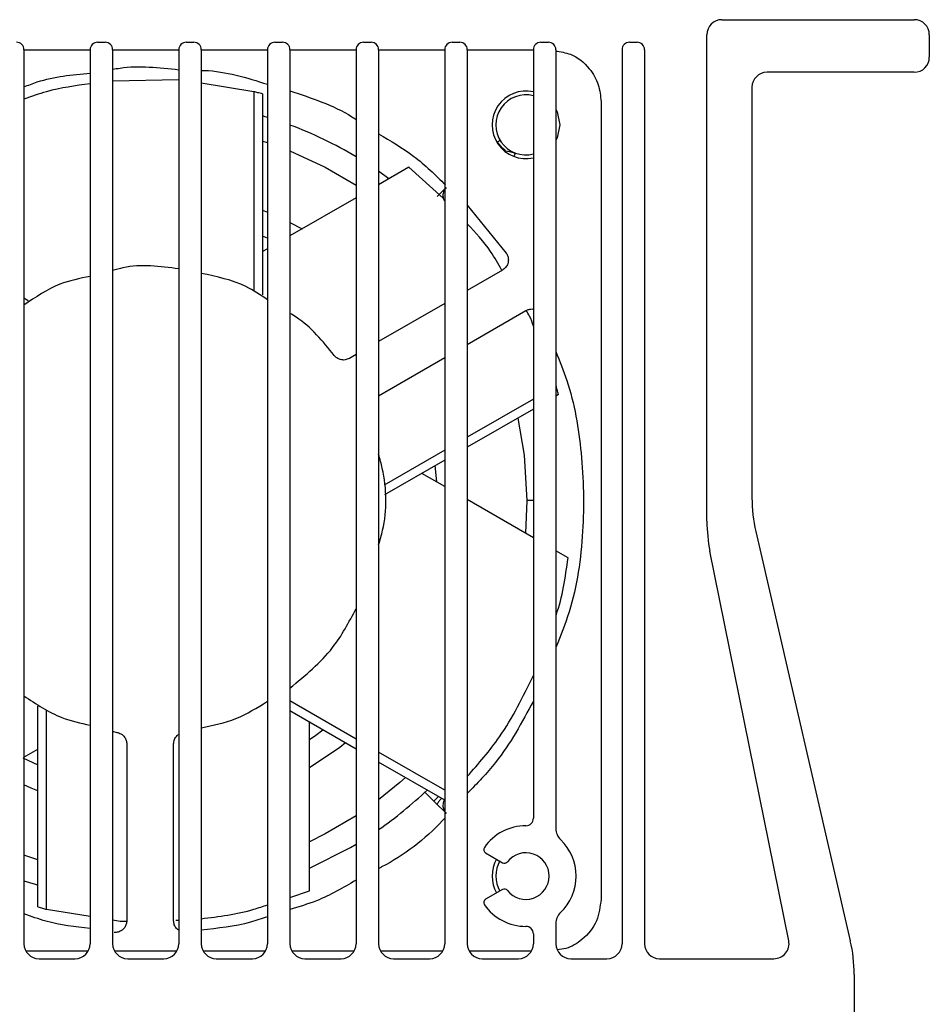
# Model space of a CAD drawing. Header units: millimetres. Extents: x -0.66 to 0.91, y -0.4 to 0.64.
# Tile 72 of 171: x 0.148 to 0.2086, y 0.5691 to 0.6346. Entities that reach past the tile are written whole.
import ezdxf

# ---------------------------------------------------------------- set-up
doc = ezdxf.new("R2010")
doc.units = ezdxf.units.MM
doc.layers.add('FORMAT', color=7, linetype='Continuous')

msp = doc.modelspace()

# ---------------------------------------------------------------- linework, layer by layer
at = {"layer": 'FORMAT', "color": 7, "linetype": 'Continuous', "lineweight": 25}
for p, q in [((0.194771, 0.634608), (0.207571, 0.634608)), ((0.153221, 0.633108), (0.153721, 0.633108)), ((0.159121, 0.633108), (0.159621, 0.633108)), ((0.165021, 0.633108), (0.165521, 0.633108)), ((0.170921, 0.633108), (0.171421, 0.633108)), ((0.176821, 0.633108), (0.177321, 0.633108)), ((0.182721, 0.633108), (0.183221, 0.633108)), ((0.188621, 0.633108), (0.189121, 0.633108)), ((0.193771, 0.60122), (0.193771, 0.633608)), ((0.208571, 0.633608), (0.208571, 0.632108)), ((0.148321, 0.632612), (0.152721, 0.632612)), ((0.148321, 0.632608), (0.148321, 0.573108)), ((0.152721, 0.632608), (0.152721, 0.573108)), ((0.154221, 0.632612), (0.158621, 0.632612)), ((0.154221, 0.632608), (0.154221, 0.573108)), ((0.158621, 0.632608), (0.158621, 0.573108)), ((0.160121, 0.632612), (0.164521, 0.632612)), ((0.160121, 0.632608), (0.160121, 0.573108)), ((0.164521, 0.632608), (0.164521, 0.573108)), ((0.166021, 0.632612), (0.170421, 0.632612)), ((0.166021, 0.632608), (0.166021, 0.573108)), ((0.170421, 0.632608), (0.170421, 0.573108)), ((0.171921, 0.632612), (0.176321, 0.632612)), ((0.171921, 0.632608), (0.171921, 0.573108)), ((0.176321, 0.632608), (0.176321, 0.573108)), ((0.177821, 0.632612), (0.182221, 0.632612)), ((0.177821, 0.632608), (0.177821, 0.573108)), ((0.182221, 0.632608), (0.182221, 0.581458)), ((0.183721, 0.632608), (0.183721, 0.580758)), ((0.188121, 0.632608), (0.188121, 0.573108)), ((0.189621, 0.632608), (0.189621, 0.573108)), ((0.207571, 0.631108), (0.197771, 0.631108)), ((0.158621, 0.630604), (0.154221, 0.630524)), ((0.163625, 0.629815), (0.160121, 0.630381)), ((0.163625, 0.629815), (0.163625, 0.61659)), ((0.196771, 0.630108), (0.196771, 0.602787)), ((0.164199, 0.629663), (0.164199, 0.616292)), ((0.186725, 0.62915), (0.186725, 0.576066)), ((0.164199, 0.626531), (0.164521, 0.626428)), ((0.173927, 0.624786), (0.171921, 0.623627)), ((0.176223, 0.622735), (0.173927, 0.624786)), ((0.172607, 0.624023), (0.171921, 0.624516)), ((0.175829, 0.622847), (0.176321, 0.623339)), ((0.170421, 0.622761), (0.166021, 0.620221)), ((0.177821, 0.622261), (0.180416, 0.619065)), ((0.164199, 0.621926), (0.164521, 0.621798)), ((0.166021, 0.621118), (0.16683, 0.620688)), ((0.164521, 0.620059), (0.164199, 0.620199)), ((0.164521, 0.619355), (0.164199, 0.619169)), ((0.180166, 0.617944), (0.177821, 0.61659)), ((0.148321, 0.616092), (0.148608, 0.615926)), ((0.176321, 0.615724), (0.171921, 0.613184)), ((0.177821, 0.612989), (0.181725, 0.615243)), ((0.170421, 0.612318), (0.169976, 0.612061)), ((0.171921, 0.609583), (0.176321, 0.612123)), ((0.183736, 0.610232), (0.183721, 0.610224)), ((0.183891, 0.609659), (0.183721, 0.609561)), ((0.182221, 0.609357), (0.177821, 0.606817)), ((0.182221, 0.608695), (0.177821, 0.606155)), ((0.176321, 0.605951), (0.172282, 0.60362)), ((0.176321, 0.605289), (0.172311, 0.602974)), ((0.175796, 0.603838), (0.175694, 0.604927)), ((0.176321, 0.603535), (0.174802, 0.604412)), ((0.182221, 0.600129), (0.177821, 0.602669)), ((0.181786, 0.602608), (0.181691, 0.600435)), ((0.182221, 0.602608), (0.181786, 0.602608)), ((0.197027, 0.600537), (0.203314, 0.573306)), ((0.184531, 0.598795), (0.183721, 0.599263)), ((0.199214, 0.573306), (0.193969, 0.599237)), ((0.170421, 0.586725), (0.166021, 0.589266)), ((0.149243, 0.575552), (0.149243, 0.588923)), ((0.149816, 0.5754), (0.149816, 0.588625)), ((0.170421, 0.586063), (0.166021, 0.588603)), ((0.154221, 0.587247), (0.154493, 0.587173)), ((0.167324, 0.576617), (0.167324, 0.587851)), ((0.148321, 0.585514), (0.149243, 0.586046)), ((0.155161, 0.586401), (0.155161, 0.574635)), ((0.15828, 0.574635), (0.15828, 0.586401)), ((0.148249, 0.585473), (0.149243, 0.585016)), ((0.176321, 0.583319), (0.171921, 0.585859)), ((0.176321, 0.582657), (0.171921, 0.585197)), ((0.175001, 0.583195), (0.1756, 0.582596)), ((0.1756, 0.582596), (0.175902, 0.582898)), ((0.1756, 0.582596), (0.175829, 0.582368)), ((0.175829, 0.582368), (0.176321, 0.581876)), ((0.149243, 0.578684), (0.148321, 0.578992)), ((0.179045, 0.579153), (0.180177, 0.578499)), ((0.180177, 0.576716), (0.179045, 0.576063)), ((0.166021, 0.576188), (0.167324, 0.576617)), ((0.149816, 0.5754), (0.152721, 0.574931)), ((0.158421, 0.574676), (0.158621, 0.57468)), ((0.183721, 0.574458), (0.183721, 0.573108)), ((0.182221, 0.573758), (0.182221, 0.573108)), ((0.152584, 0.572604), (0.148457, 0.572604)), ((0.158484, 0.572604), (0.154357, 0.572604)), ((0.164384, 0.572604), (0.160257, 0.572604)), ((0.170284, 0.572604), (0.166157, 0.572604)), ((0.176184, 0.572604), (0.172057, 0.572604)), ((0.182084, 0.572604), (0.177957, 0.572604)), ((0.149321, 0.572108), (0.151721, 0.572108)), ((0.155221, 0.572108), (0.157621, 0.572108)), ((0.161121, 0.572108), (0.163521, 0.572108)), ((0.167021, 0.572108), (0.169421, 0.572108)), ((0.172921, 0.572108), (0.175321, 0.572108)), ((0.178821, 0.572108), (0.181221, 0.572108)), ((0.184721, 0.572108), (0.187121, 0.572108)), ((0.190621, 0.572108), (0.198234, 0.572108)), ((0.203571, 0.571056), (0.203571, 0.564608))]:
    msp.add_line(p, q, dxfattribs=at)
at = {"layer": 'FORMAT', "color": 7, "linetype": 'Continuous', "lineweight": 25, "flags": 128}
for points in [[(0.183721, 0.628638), (0.183799, 0.628469), (0.183971, 0.627608)], [(0.164521, 0.628106), (0.164368, 0.628152), (0.164199, 0.628203)], [(0.183971, 0.627608), (0.183799, 0.626747), (0.183721, 0.626577)], [(0.166021, 0.625883), (0.168369, 0.624802), (0.170421, 0.623597)], [(0.180343, 0.625893), (0.180164, 0.626053), (0.179839, 0.626467)], [(0.180255, 0.6259), (0.180641, 0.625845), (0.181024, 0.625733)], [(0.181178, 0.608093), (0.181603, 0.605629), (0.181786, 0.602608)], [(0.167324, 0.586703), (0.167744, 0.586991), (0.168216, 0.587336)], [(0.169712, 0.586472), (0.169331, 0.586173), (0.167324, 0.584812)], [(0.1737, 0.58417), (0.173342, 0.583846), (0.171921, 0.582677)], [(0.149243, 0.58329), (0.148793, 0.583469), (0.148321, 0.583672)], [(0.170421, 0.581618), (0.168369, 0.580414), (0.167324, 0.579896)], [(0.167324, 0.578142), (0.170053, 0.579515), (0.170421, 0.579731)], [(0.148321, 0.5773), (0.149073, 0.577063), (0.149243, 0.577013)]]:
    msp.add_lwpolyline(points, dxfattribs=at)
at = {"layer": 'FORMAT', "color": 7, "linetype": 'Continuous', "lineweight": 25}
for centre, radius, start, end in [((0.194771, 0.633608), 0.001, 90, 180), ((0.207571, 0.633608), 0.001, 0, 90), ((0.147821, 0.632608), 0.0005000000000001, 0, 90), ((0.153221, 0.632608), 0.0005000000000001, 90, 180), ((0.153721, 0.632608), 0.0005000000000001, 0, 90), ((0.159121, 0.632608), 0.0005000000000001, 90, 180), ((0.159621, 0.632608), 0.0005000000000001, 0, 90), ((0.165021, 0.632608), 0.0005000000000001, 90, 180), ((0.165521, 0.632608), 0.0005000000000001, 0, 90), ((0.170921, 0.632608), 0.0005000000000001, 90, 180), ((0.171421, 0.632608), 0.0005000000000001, 0, 90), ((0.176821, 0.632608), 0.0005000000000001, 90, 180), ((0.177321, 0.632608), 0.0005000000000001, 0, 90), ((0.182721, 0.632608), 0.0005000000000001, 90, 180), ((0.183221, 0.632608), 0.0005000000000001, 0, 90), ((0.188621, 0.632608), 0.0005000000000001, 90, 180), ((0.189121, 0.632608), 0.0005000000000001, 0, 90), ((0.207571, 0.632108), 0.001, 270, 0), ((0.197771, 0.630108), 0.001, 90, 180), ((0.181721, 0.627608), 0.00225, 77.160412, 282.839588), ((0.181721, 0.627608), 0.002, 75.522488, 284.477512), ((0.156721, 0.602608), 0.026665, 59.083916, 69.587789), ((0.206771, 0.602787), 0.01, 180, 193.000864), ((0.203771, 0.60122), 0.01, 180, 191.434972), ((0.156721, 0.602608), 0.026665, 304.75271, 313.713131), ((0.181721, 0.581458), 0.0005000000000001, 270, 0), ((0.181721, 0.577608), 0.00335, 90, 145.374349), ((0.184721, 0.580758), 0.001, 180, 226.397181), ((0.181721, 0.577608), 0.00335, 313.602819, 46.397181), ((0.17917, 0.579369), 0.0002500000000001, 145.374349, 240), ((0.181721, 0.577608), 0.00225, 150, 210), ((0.181721, 0.577608), 0.00155, 217.983556, 142.016444), ((0.181721, 0.577608), 0.002, 149.665142, 210), ((0.180302, 0.578715), 0.0002499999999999, 240, 322.016444), ((0.180302, 0.5765), 0.0002500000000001, 37.983556, 120), ((0.17917, 0.575846), 0.00025, 120, 214.625651), ((0.181721, 0.577608), 0.0033500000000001, 214.625651, 270), ((0.184721, 0.574458), 0.0010000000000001, 133.602819, 180), ((0.181721, 0.573758), 0.0005, 0, 90), ((0.149321, 0.573108), 0.001, 180, 270), ((0.151721, 0.573108), 0.001, 270, 0), ((0.155221, 0.573108), 0.0010000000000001, 180, 270), ((0.157621, 0.573108), 0.0010000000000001, 270, 0), ((0.161121, 0.573108), 0.0010000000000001, 180, 270), ((0.163521, 0.573108), 0.0010000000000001, 270, 0), ((0.167021, 0.573108), 0.0010000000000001, 180, 270), ((0.169421, 0.573108), 0.0010000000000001, 270, 0), ((0.172921, 0.573108), 0.001, 180, 270), ((0.175321, 0.573108), 0.001, 270, 0), ((0.178821, 0.573108), 0.001, 180, 270), ((0.181221, 0.573108), 0.001, 270, 0), ((0.184721, 0.573108), 0.001, 180, 270), ((0.187121, 0.573108), 0.001, 270, 0), ((0.190621, 0.573108), 0.001, 180, 270), ((0.198234, 0.573108), 0.001, 270, 11.434972), ((0.193571, 0.571056), 0.01, 0, 13.000864)]:
    msp.add_arc(centre, radius, start, end, dxfattribs=at)
for points, knots in [([(0.1836830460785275, 0.6325209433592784), (0.1840273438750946, 0.63247300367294), (0.1848993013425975, 0.6323515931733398), (0.1859334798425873, 0.6314817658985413), (0.1866116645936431, 0.6303235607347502), (0.1866879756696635, 0.6295306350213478), (0.1867246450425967, 0.6291496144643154)], [0, 0, 0, 0, 0.2071317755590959, 0.5245752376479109, 0.7715465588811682, 1, 1, 1, 1]), ([(0.1542206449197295, 0.6313050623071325), (0.1543840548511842, 0.6313343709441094), (0.1558320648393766, 0.6315940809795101), (0.1573097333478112, 0.6314269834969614), (0.1586206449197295, 0.631278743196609)], [0, 0, 0, 0, 0.1128513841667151, 1, 1, 1, 1]), ([(0.1601206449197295, 0.6312369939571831), (0.1601897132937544, 0.6312353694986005), (0.1616899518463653, 0.6312000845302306), (0.1631386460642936, 0.6307445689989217), (0.1645206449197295, 0.6303100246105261)], [0, 0, 0, 0, 0.0460382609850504, 1, 1, 1, 1]), ([(0.1483206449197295, 0.6301304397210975), (0.1486146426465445, 0.6302471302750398), (0.1500146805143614, 0.6308028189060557), (0.1515263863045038, 0.6309425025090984), (0.1527206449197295, 0.6310528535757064)], [0, 0, 0, 0, 0.2099926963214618, 1, 1, 1, 1]), ([(0.1527206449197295, 0.6303386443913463), (0.1517464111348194, 0.6302095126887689), (0.1502601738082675, 0.6300125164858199), (0.1488176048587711, 0.6294998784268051), (0.1483206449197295, 0.6293232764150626)], [0, 0, 0, 0, 0.6555035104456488, 1, 1, 1, 1]), ([(0.1641987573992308, 0.6296634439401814), (0.1640918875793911, 0.6296926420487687), (0.1639010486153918, 0.6297447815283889), (0.1637094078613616, 0.6297938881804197), (0.1636250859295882, 0.6298154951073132)], [0, 0, 0, 0, 0.5600000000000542, 0.9999999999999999, 0.9999999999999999, 0.9999999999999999, 0.9999999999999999]), ([(0.1660206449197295, 0.6298663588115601), (0.1674515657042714, 0.6293984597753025), (0.1689867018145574, 0.628896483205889), (0.1703294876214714, 0.628027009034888), (0.1704206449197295, 0.6279679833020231)], [0, 0, 0, 0, 0.9321132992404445, 1, 1, 1, 1]), ([(0.1719206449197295, 0.6270091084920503), (0.1727235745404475, 0.6265403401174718), (0.1743507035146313, 0.6255903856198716), (0.175696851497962, 0.6242717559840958), (0.1763787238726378, 0.6236038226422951)], [0, 0, 0, 0, 0.4934640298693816, 0.9999999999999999, 0.9999999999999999, 0.9999999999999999, 0.9999999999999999]), ([(0.1800104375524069, 0.6265707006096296), (0.1800086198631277, 0.62656959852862), (0.1800049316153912, 0.6265673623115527), (0.1799756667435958, 0.6265496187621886), (0.1799283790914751, 0.6265209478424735), (0.1798807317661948, 0.6264920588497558), (0.1798444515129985, 0.6264700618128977), (0.1798350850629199, 0.6264643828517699)], [0, 0, 0, 0, 0.2264556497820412, 0.4594979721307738, 0.68594813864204, 0.918921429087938, 1, 1, 1, 1]), ([(0.1809470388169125, 0.6255247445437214), (0.1809694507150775, 0.6255850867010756), (0.1810140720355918, 0.6257052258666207), (0.1810208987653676, 0.6257236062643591), (0.1810242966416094, 0.6257327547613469)], [0, 0, 0, 0, 0.5022688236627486, 1, 1, 1, 1]), ([(0.1764184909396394, 0.6234368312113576), (0.1763581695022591, 0.6233613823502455), (0.1762653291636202, 0.6232452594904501), (0.1762105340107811, 0.6230492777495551), (0.1761965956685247, 0.6228895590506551), (0.1762197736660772, 0.6227304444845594), (0.1762551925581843, 0.6225976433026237), (0.1763042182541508, 0.6225329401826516), (0.1763206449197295, 0.622511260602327)], [0, 0, 0, 0, 0.2892436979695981, 0.445173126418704, 0.6046527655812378, 0.7643977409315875, 0.9210585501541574, 1, 1, 1, 1]), ([(0.1801322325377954, 0.6179250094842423), (0.1798931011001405, 0.6183510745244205), (0.1792627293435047, 0.6194742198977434), (0.1783729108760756, 0.6204283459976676), (0.1778206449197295, 0.6210205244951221)], [0, 0, 0, 0, 0.37934986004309, 1, 1, 1, 1]), ([(0.1804164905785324, 0.619064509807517), (0.1804542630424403, 0.6189989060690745), (0.1805330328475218, 0.6188620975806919), (0.1805686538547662, 0.6186171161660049), (0.1805258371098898, 0.6183543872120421), (0.1803918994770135, 0.6181072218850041), (0.1802390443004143, 0.6179971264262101), (0.1801659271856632, 0.6179444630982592)], [0, 0, 0, 0, 0.1757160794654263, 0.3664341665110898, 0.5639597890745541, 0.7914234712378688, 1, 1, 1, 1]), ([(0.1586206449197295, 0.6180250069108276), (0.1573669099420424, 0.6181904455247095), (0.1558724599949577, 0.6183876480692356), (0.1544497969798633, 0.617981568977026), (0.1542206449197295, 0.6179161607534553)], [0, 0, 0, 0, 0.8389273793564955, 1, 1, 1, 1]), ([(0.1527206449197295, 0.617523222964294), (0.1520332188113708, 0.6173846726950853), (0.1504349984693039, 0.617062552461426), (0.1490881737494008, 0.616132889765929), (0.1483206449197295, 0.6156030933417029)], [0, 0, 0, 0, 0.4301197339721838, 1, 1, 1, 1]), ([(0.1645206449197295, 0.6159718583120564), (0.1640545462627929, 0.6162847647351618), (0.1627250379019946, 0.6171773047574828), (0.1611460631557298, 0.6175071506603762), (0.1601206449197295, 0.6177213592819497)], [0, 0, 0, 0, 0.350579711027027, 1, 1, 1, 1]), ([(0.1689735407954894, 0.6122542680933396), (0.1682061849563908, 0.6132052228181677), (0.1673354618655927, 0.6142842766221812), (0.1661601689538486, 0.6149768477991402), (0.1660206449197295, 0.6150590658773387)], [0, 0, 0, 0, 0.8812857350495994, 1, 1, 1, 1]), ([(0.1817253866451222, 0.6152434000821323), (0.1817936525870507, 0.6152743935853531), (0.1819360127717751, 0.6153390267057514), (0.1821142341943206, 0.6153638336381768), (0.1822068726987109, 0.6153386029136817), (0.1822206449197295, 0.615334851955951)], [0, 0, 0, 0, 0.4395772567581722, 0.9166840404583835, 1, 1, 1, 1]), ([(0.1822206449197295, 0.6142130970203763), (0.1821483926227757, 0.6144386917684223), (0.1820306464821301, 0.6148063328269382), (0.1818226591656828, 0.6151264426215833), (0.1817422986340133, 0.6152501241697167)], [0, 0, 0, 0, 0.6136277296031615, 1, 1, 1, 1]), ([(0.1699760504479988, 0.612061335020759), (0.1698828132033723, 0.6120207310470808), (0.1696901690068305, 0.6119368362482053), (0.1693891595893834, 0.6119655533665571), (0.1691393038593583, 0.6120780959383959), (0.1690276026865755, 0.6121968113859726), (0.1689735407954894, 0.6122542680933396)], [0, 0, 0, 0, 0.2719928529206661, 0.5619840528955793, 0.7880060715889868, 1, 1, 1, 1]), ([(0.1837206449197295, 0.6125128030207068), (0.1839740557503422, 0.6118804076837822), (0.1848388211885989, 0.6097223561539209), (0.1855354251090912, 0.6056762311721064), (0.1856316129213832, 0.6004831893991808), (0.1850280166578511, 0.5960730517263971), (0.1840346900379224, 0.5936086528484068), (0.1837206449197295, 0.5928295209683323)], [0, 0, 0, 0, 0.1013681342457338, 0.3459191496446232, 0.6049070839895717, 0.8750894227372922, 1, 1, 1, 1]), ([(0.183890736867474, 0.6096592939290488), (0.1838625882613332, 0.6097664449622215), (0.1838123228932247, 0.609957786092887), (0.1837590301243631, 0.610148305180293), (0.183735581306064, 0.6102321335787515)], [0, 0, 0, 0, 0.5600000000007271, 1, 1, 1, 1]), ([(0.1719206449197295, 0.5996458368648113), (0.1720166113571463, 0.5999698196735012), (0.17250244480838, 0.6016099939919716), (0.1724699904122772, 0.6037380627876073), (0.1720084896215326, 0.605368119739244), (0.1719206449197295, 0.6056783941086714)], [0, 0, 0, 0, 0.1661787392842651, 0.8412856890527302, 0.9999999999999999, 0.9999999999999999, 0.9999999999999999, 0.9999999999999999]), ([(0.1837206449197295, 0.5949414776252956), (0.1837255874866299, 0.5949551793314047), (0.1841642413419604, 0.5961712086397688), (0.1843485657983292, 0.5974906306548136), (0.184530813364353, 0.5987951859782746)], [0, 0, 0, 0, 0.0112675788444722, 1, 1, 1, 1]), ([(0.1660206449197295, 0.5901238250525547), (0.1670439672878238, 0.5909602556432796), (0.1688569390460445, 0.5924421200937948), (0.1699462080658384, 0.5945059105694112), (0.1704206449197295, 0.5954048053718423)], [0, 0, 0, 0, 0.5644447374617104, 1, 1, 1, 1]), ([(0.1778206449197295, 0.5842389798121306), (0.1785717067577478, 0.5850945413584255), (0.1803578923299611, 0.5871292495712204), (0.1815372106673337, 0.5895464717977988), (0.1822206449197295, 0.5909472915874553)], [0, 0, 0, 0, 0.4204836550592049, 0.9999999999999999, 0.9999999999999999, 0.9999999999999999, 0.9999999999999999]), ([(0.1483206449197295, 0.5896034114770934), (0.1491341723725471, 0.5890549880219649), (0.1504913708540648, 0.5881400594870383), (0.1520830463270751, 0.5877927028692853), (0.1527206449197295, 0.5876535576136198)], [0, 0, 0, 0, 0.5994167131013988, 1, 1, 1, 1]), ([(0.1601206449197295, 0.5874835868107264), (0.1609076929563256, 0.5876428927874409), (0.1624808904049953, 0.5879613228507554), (0.1638409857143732, 0.5888136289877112), (0.1645206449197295, 0.5892395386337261)], [0, 0, 0, 0, 0.5002856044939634, 1, 1, 1, 1]), ([(0.1822206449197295, 0.589260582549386), (0.1814583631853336, 0.5878404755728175), (0.1802520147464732, 0.5855930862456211), (0.1784748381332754, 0.5837757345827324), (0.1778206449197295, 0.5831067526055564)], [0, 0, 0, 0, 0.6318918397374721, 1, 1, 1, 1]), ([(0.1544928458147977, 0.5871729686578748), (0.1545912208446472, 0.587147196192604), (0.1547944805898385, 0.5870939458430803), (0.15501322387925, 0.5868851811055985), (0.1551399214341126, 0.5866421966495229), (0.1551542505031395, 0.586479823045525), (0.1551611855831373, 0.5864012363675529)], [0, 0, 0, 0, 0.2719928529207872, 0.5619840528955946, 0.7880060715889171, 1, 1, 1, 1]), ([(0.1582801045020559, 0.5864012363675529), (0.1582921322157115, 0.5865013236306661), (0.1583169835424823, 0.5867081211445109), (0.1584597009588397, 0.5869313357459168), (0.1585854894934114, 0.5870109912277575), (0.1586206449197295, 0.5870332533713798)], [0, 0, 0, 0, 0.403270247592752, 0.8332257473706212, 1, 1, 1, 1]), ([(0.176108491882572, 0.5827790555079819), (0.1760798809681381, 0.5827468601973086), (0.1760181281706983, 0.5826773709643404), (0.175940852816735, 0.5825819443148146), (0.1758789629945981, 0.5824973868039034), (0.1758250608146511, 0.5824103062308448), (0.1758271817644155, 0.5823848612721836), (0.1758285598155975, 0.5823683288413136)], [0, 0, 0, 0, 0.1528372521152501, 0.3298785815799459, 0.5066258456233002, 0.6794385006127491, 0.9999999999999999, 0.9999999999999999, 0.9999999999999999, 0.9999999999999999]), ([(0.17635967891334, 0.5827603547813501), (0.1763285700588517, 0.5827207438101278), (0.1762640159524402, 0.5826385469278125), (0.1762189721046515, 0.5824851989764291), (0.1761968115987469, 0.5823255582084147), (0.176210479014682, 0.582165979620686), (0.1762653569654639, 0.5819699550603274), (0.1763581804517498, 0.581853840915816), (0.1764184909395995, 0.5817783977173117)], [0, 0, 0, 0, 0.1365956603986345, 0.2834501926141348, 0.4331958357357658, 0.5826927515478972, 0.7288616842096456, 1, 1, 1, 1]), ([(0.1763206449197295, 0.5814635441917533), (0.1762719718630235, 0.5814099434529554), (0.1750815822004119, 0.580099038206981), (0.1735648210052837, 0.5789556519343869), (0.1719879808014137, 0.5781428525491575), (0.1719206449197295, 0.5781081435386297)], [0, 0, 0, 0, 0.0392107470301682, 0.9589713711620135, 1, 1, 1, 1]), ([(0.1704206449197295, 0.5773302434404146), (0.1695621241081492, 0.5768287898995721), (0.1681661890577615, 0.5760134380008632), (0.1666170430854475, 0.5755645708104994), (0.1660206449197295, 0.5753917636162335)], [0, 0, 0, 0, 0.6150148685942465, 1, 1, 1, 1]), ([(0.1867246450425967, 0.5760656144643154), (0.1866638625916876, 0.5755741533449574), (0.1865373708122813, 0.5745513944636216), (0.1855970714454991, 0.5734035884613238), (0.1846093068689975, 0.5727902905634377), (0.1840103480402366, 0.5727189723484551), (0.1838203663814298, 0.5726963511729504)], [0, 0, 0, 0, 0.3018576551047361, 0.6281831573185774, 0.8820647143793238, 0.9999999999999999, 0.9999999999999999, 0.9999999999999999, 0.9999999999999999]), ([(0.1492425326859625, 0.5755517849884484), (0.1493494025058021, 0.5755225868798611), (0.1495402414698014, 0.575470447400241), (0.1497318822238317, 0.5754213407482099), (0.149816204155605, 0.5753997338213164)], [0, 0, 0, 0, 0.5600000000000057, 1, 1, 1, 1]), ([(0.1601206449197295, 0.5747685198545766), (0.1612977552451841, 0.574912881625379), (0.1627819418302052, 0.5750949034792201), (0.1642225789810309, 0.5755917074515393), (0.1645206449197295, 0.5756944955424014)], [0, 0, 0, 0, 0.7931013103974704, 1, 1, 1, 1]), ([(0.1527206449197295, 0.5741206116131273), (0.1517286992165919, 0.5742294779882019), (0.1502214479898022, 0.5743948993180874), (0.1488049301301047, 0.5749221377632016), (0.1483206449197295, 0.5751023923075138)], [0, 0, 0, 0, 0.6581157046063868, 1, 1, 1, 1]), ([(0.1645206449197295, 0.574905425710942), (0.1641465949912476, 0.5747756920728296), (0.1627271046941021, 0.574283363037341), (0.1612261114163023, 0.5741299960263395), (0.1601206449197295, 0.5740170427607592)], [0, 0, 0, 0, 0.2635100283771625, 1, 1, 1, 1]), ([(0.1542206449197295, 0.574689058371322), (0.1543858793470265, 0.5746544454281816), (0.1546969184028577, 0.574589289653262), (0.1550112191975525, 0.5746081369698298), (0.1551585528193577, 0.5746169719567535)], [0, 0, 0, 0, 0.5312336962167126, 1, 1, 1, 1]), ([(0.1551611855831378, 0.5746349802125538), (0.1551547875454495, 0.5745595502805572), (0.1551414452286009, 0.5744022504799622), (0.1550309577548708, 0.5741807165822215), (0.15484592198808, 0.5739893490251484), (0.1545949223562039, 0.5738627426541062), (0.1544065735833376, 0.5738595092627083), (0.1543164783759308, 0.5738579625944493)], [0, 0, 0, 0, 0.1757160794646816, 0.3664341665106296, 0.5639597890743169, 0.7914234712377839, 0.9999999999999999, 0.9999999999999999, 0.9999999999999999, 0.9999999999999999]), ([(0.1586206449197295, 0.5740002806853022), (0.1585695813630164, 0.5740374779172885), (0.1584394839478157, 0.5741322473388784), (0.1583091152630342, 0.5743592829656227), (0.1582894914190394, 0.5745457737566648), (0.1582801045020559, 0.5746349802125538)], [0, 0, 0, 0, 0.252080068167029, 0.6422381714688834, 1, 1, 1, 1])]:
    msp.add_open_spline(points, degree=3, knots=knots, dxfattribs=at)

doc.saveas('drawing.dxf')
